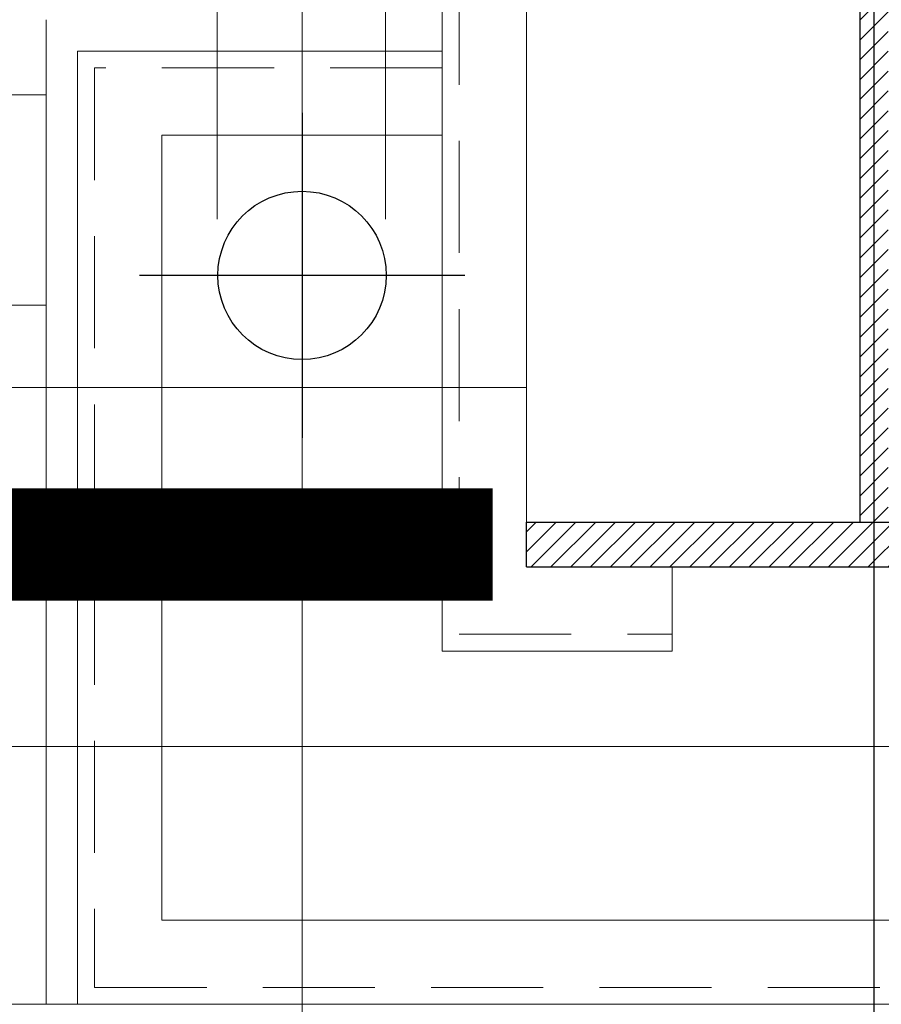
# Model space of a CAD drawing. Extents: x -287416 to 4934791, y -504132 to 1826789.
# Tile 175 of 256: x 533572 to 534340, y 162689 to 163567. Entities that reach past the tile are written whole.
import ezdxf

# ---------------------------------------------------------------- set-up
doc = ezdxf.new("R2010")
doc.units = 0
doc.header["$LTSCALE"] = 800
doc.header["$MEASUREMENT"] = 0
for name, pattern in [('CENTER', [2, 1.25, -0.25, 0.25, -0.25]), ('CENTER2', [1.125, 0.75, -0.125, 0.125, -0.125]), ('DASHDOT', [1, 0.5, -0.25, 0, -0.25]), ('DASHED', [0.75, 0.5, -0.25]), ('HIDDEN', [0.375, 0.25, -0.125])]:
    doc.linetypes.add(name, pattern=pattern)
for name, color, linetype, lineweight in [('A-REMOVABLE GRATING', 252, 'CONTINUOUS', 9), ('CL LINE', 253, 'CONTINUOUS', 13), ('CLAD-2', 40, 'CONTINUOUS', 13), ('CONCRETE', 4, 'CONTINUOUS', 15), ('D', 2, 'CONTINUOUS', 15), ('GIRDER', 11, 'CONTINUOUS', 9), ('GIRDER DOTTED', 9, 'DASHED', 5), ('PIPE OPENING HATCH', 7, 'CONTINUOUS', 13)]:
    doc.layers.add(name, color=color, linetype=linetype, lineweight=lineweight)
for name, color, linetype in [('CL', 2, 'CENTER2'), ('COL', 1, 'CENTER'), ('GRID', 8, 'CENTER'), ('RAINWATER', 2, 'CONTINUOUS'), ('STR', 2, 'CONTINUOUS')]:
    doc.layers.add(name, color=color, linetype=linetype)

# ---------------------------------------------------------------- blocks, each defined once
blk = doc.blocks.new('A$C41E52089')
at = {"layer": 'COL'}
h = blk.add_hatch(dxfattribs=at)
h.set_pattern_fill('ANSI31', color=256, scale=100, style=0)
h.paths.add_polyline_path([(310, -720), (0, -720), (0, -760), (310, -760)])
h.paths.add_polyline_path([(0, -720), (-310, -720), (-310, -760), (0, -760)])
h.paths.add_polyline_path([(0, 0), (-12.5, 0), (-12.5, -720), (0, -720)])
h.paths.add_polyline_path([(0, 720), (-12.5, 720), (-12.5, 0), (0, 0)])
h.paths.add_polyline_path([(12.5, 0), (0, 0), (0, -720), (12.5, -720)])
h.paths.add_polyline_path([(12.5, 720), (0, 720), (0, 0), (12.5, 0)])
h.paths.add_polyline_path([(310, 760), (0, 760), (0, 720.44), (12.5, 720), (310, 720)])
h.paths.add_polyline_path([(0, 760), (-310, 760), (-310, 720), (0, 720)])
at = {"layer": 'COL', "color": 2}
blk.add_line((0, -800.17), (0, 800.17), dxfattribs=at)
at = {"layer": 'COL'}
for p, q in [((-12.5, -720), (-12.5, 720)), ((-310, -720), (310, -720)), ((-310, -760), (-310, -720)), ((-310, -760), (310, -760))]:
    blk.add_line(p, q, dxfattribs=at)
blk = doc.blocks.new('column cladding-1a')
at = {"layer": 'CLAD-2', "flags": 128}
blk.add_lwpolyline([(-738, -272), (-738, -1150)], dxfattribs=at)
at = {"layer": 'GIRDER'}
for p, q in [((-385, 835), (-385.02, -835)), ((-310, 760), (-310.02, -760)), ((-385.02, -300), (-710, -300)), ((-385.02, -375), (-635.02, -375)), ((-310.02, -760), (-180, -760)), ((-180, -760), (-180, -835)), ((-385.02, -835), (-180, -835))]:
    blk.add_line(p, q, dxfattribs=at)
for points in [[(-710, -300), (-710, -1150), (710, -1150), (710, -300)], [(-635, -375), (-635, -1075), (635, -1075), (635, -375)]]:
    blk.add_lwpolyline(points, dxfattribs=at)
at = {"layer": 'GIRDER DOTTED', "ltscale": 0.25}
for p, q in [((-370, 820), (-370.02, -820)), ((-385.02, -315), (-695, -315)), ((-695, -315), (-695, -1135)), ((-370.02, -820), (-180, -820)), ((-695, -1135), (695, -1135))]:
    blk.add_line(p, q, dxfattribs=at)

msp = doc.modelspace()

# ---------------------------------------------------------------- hatches: boundary and pattern name
at = {"layer": 'A-REMOVABLE GRATING'}
h = msp.add_hatch(dxfattribs=at)
h.set_pattern_fill('GRATE', color=256, scale=6000, style=0)
h.paths.add_polyline_path([(533595.31, 163239.23), (533595.31, 163567.22), (533920.3, 163567.22), (533920.31, 164439.23), (524746.31, 164439.23), (524746.33, 163567.22), (525071.31, 163567.22), (525071.31, 163239.23)])

# ---------------------------------------------------------------- linework, layer by layer
at = {"layer": 'CL'}
for p, q in [((533823.29, 163484.22), (533823.29, 163194.22)), ((533968.29, 163339.22), (533678.29, 163339.22))]:
    msp.add_line(p, q, dxfattribs=at)
at = {"layer": 'CL LINE', "ltscale": 2}
msp.add_line((533823.31, 162176.29, 100), (533823.26, 165321.57, 100), dxfattribs=at)
at = {"layer": 'CLAD-2', "flags": 128}
msp.add_lwpolyline([(536333.31, 162689.22), (532833.3, 162689.22)], dxfattribs=at)
at = {"layer": 'CONCRETE', "flags": 128}
for points in [[(555933.31, 187851.81), (555933.31, 162689.22), (461733.31, 162689.22), (461733.31, 189989.22), (462218.31, 189989.22)], [(555703.31, 187749.23), (555703.31, 162919.22), (461963.31, 162919.22), (461963.31, 189759.22), (462218.31, 189759.22)]]:
    msp.add_lwpolyline(points, dxfattribs=at)
at = {"layer": 'D', "linetype": 'HIDDEN'}
for p, q in [((533747.56, 165089.22, 100), (533747.55, 163333.31, 100)), ((533897.55, 165089.22, 100), (533897.55, 163333.31, 100))]:
    msp.add_line(p, q, dxfattribs=at)
at = {"layer": 'GIRDER'}
for p, q in [((533948.31, 164674.22), (533948.29, 163004.22)), ((533948.31, 164674.22), (533948.29, 163004.22)), ((533948.31, 164674.22), (533948.29, 163004.22)), ((533948.31, 164674.22), (533948.29, 163004.22)), ((533948.31, 164674.22), (533948.29, 163004.22)), ((533948.31, 164674.22), (533948.29, 163004.22)), ((533948.31, 164674.22), (533948.29, 163004.22)), ((533948.31, 164674.22), (533948.29, 163004.22)), ((533948.31, 164674.22), (533948.29, 163004.22)), ((533948.31, 164674.22), (533948.29, 163004.22)), ((533948.31, 164674.22), (533948.29, 163004.22)), ((533948.31, 164674.22), (533948.29, 163004.22)), ((533948.31, 164674.22), (533948.29, 163004.22)), ((533948.31, 164674.22), (533948.29, 163004.22)), ((533948.31, 164674.22), (533948.29, 163004.22)), ((533948.31, 164674.22), (533948.29, 163004.22)), ((533948.31, 164674.22), (533948.29, 163004.22)), ((533948.31, 164674.22), (533948.29, 163004.22)), ((533948.31, 164674.22), (533948.29, 163004.22)), ((533948.31, 164674.22), (533948.29, 163004.22)), ((533948.31, 164674.22), (533948.29, 163004.22)), ((533948.31, 164674.22), (533948.29, 163004.22)), ((533948.31, 164674.22), (533948.29, 163004.22)), ((533948.31, 164674.22), (533948.29, 163004.22)), ((533948.31, 164674.22), (533948.29, 163004.22)), ((533948.31, 164674.22), (533948.29, 163004.22)), ((533948.31, 164674.22), (533948.29, 163004.22)), ((533948.31, 164674.22), (533948.29, 163004.22)), ((533948.31, 164674.22), (533948.29, 163004.22)), ((533948.31, 164674.22), (533948.29, 163004.22)), ((533948.31, 164674.22), (533948.29, 163004.22)), ((533948.31, 164674.22), (533948.29, 163004.22)), ((533948.31, 164674.22), (533948.29, 163004.22)), ((533948.31, 164674.22), (533948.29, 163004.22)), ((533948.31, 164674.22), (533948.29, 163004.22)), ((533948.31, 164674.22), (533948.29, 163004.22)), ((533948.31, 164674.22), (533948.29, 163004.22)), ((533948.31, 164674.22), (533948.29, 163004.22)), ((533948.31, 164674.22), (533948.29, 163004.22)), ((533948.31, 164674.22), (533948.29, 163004.22)), ((533948.31, 164674.22), (533948.29, 163004.22)), ((533948.31, 164674.22), (533948.29, 163004.22)), ((533948.31, 164674.22), (533948.29, 163004.22)), ((533948.31, 164674.22), (533948.29, 163004.22)), ((533948.31, 164674.22), (533948.29, 163004.22)), ((533948.31, 164674.22), (533948.29, 163004.22)), ((533948.31, 164674.22), (533948.29, 163004.22)), ((533948.31, 164674.22), (533948.29, 163004.22)), ((534023.31, 164599.22), (534023.29, 163079.22)), ((534023.31, 164599.22), (534023.29, 163079.22)), ((534023.31, 164599.22), (534023.29, 163079.22)), ((534023.31, 164599.22), (534023.29, 163079.22)), ((534023.31, 164599.22), (534023.29, 163079.22)), ((534023.31, 164599.22), (534023.29, 163079.22)), ((534023.31, 164599.22), (534023.29, 163079.22)), ((534023.31, 164599.22), (534023.29, 163079.22)), ((534023.31, 164599.22), (534023.29, 163079.22)), ((534023.31, 164599.22), (534023.29, 163079.22)), ((534023.31, 164599.22), (534023.29, 163079.22)), ((534023.31, 164599.22), (534023.29, 163079.22)), ((534023.31, 164599.22), (534023.29, 163079.22)), ((534023.31, 164599.22), (534023.29, 163079.22)), ((534023.31, 164599.22), (534023.29, 163079.22)), ((534023.31, 164599.22), (534023.29, 163079.22)), ((534023.31, 164599.22), (534023.29, 163079.22)), ((534023.31, 164599.22), (534023.29, 163079.22)), ((534023.31, 164599.22), (534023.29, 163079.22)), ((534023.31, 164599.22), (534023.29, 163079.22)), ((534023.31, 164599.22), (534023.29, 163079.22)), ((534023.31, 164599.22), (534023.29, 163079.22)), ((534023.31, 164599.22), (534023.29, 163079.22)), ((534023.31, 164599.22), (534023.29, 163079.22)), ((534023.31, 164599.22), (534023.29, 163079.22)), ((534023.31, 164599.22), (534023.29, 163079.22)), ((534023.31, 164599.22), (534023.29, 163079.22)), ((534023.31, 164599.22), (534023.29, 163079.22)), ((534023.31, 164599.22), (534023.29, 163079.22)), ((534023.31, 164599.22), (534023.29, 163079.22)), ((534023.31, 164599.22), (534023.29, 163079.22)), ((534023.31, 164599.22), (534023.29, 163079.22)), ((534023.31, 164599.22), (534023.29, 163079.22)), ((534023.31, 164599.22), (534023.29, 163079.22)), ((534023.31, 164599.22), (534023.29, 163079.22)), ((534023.31, 164599.22), (534023.29, 163079.22)), ((534023.31, 164599.22), (534023.29, 163079.22)), ((534023.31, 164599.22), (534023.29, 163079.22)), ((534023.31, 164599.22), (534023.29, 163079.22)), ((534023.31, 164599.22), (534023.29, 163079.22)), ((534023.31, 164599.22), (534023.29, 163079.22)), ((534023.31, 164599.22), (534023.29, 163079.22)), ((534023.31, 164599.22), (534023.29, 163079.22)), ((534023.31, 164599.22), (534023.29, 163079.22)), ((534023.31, 164599.22), (534023.29, 163079.22)), ((534023.31, 164599.22), (534023.29, 163079.22)), ((534023.31, 164599.22), (534023.29, 163079.22)), ((534023.31, 164599.22), (534023.29, 163079.22)), ((533948.3, 163539.22), (533623.31, 163539.22)), ((533948.3, 163539.22), (533623.31, 163539.22)), ((533948.3, 163539.22), (533623.31, 163539.22)), ((533948.3, 163539.22), (533623.31, 163539.22)), ((533948.3, 163539.22), (533623.31, 163539.22)), ((533948.3, 163539.22), (533623.31, 163539.22)), ((533948.3, 163539.22), (533623.31, 163539.22)), ((533948.3, 163539.22), (533623.31, 163539.22)), ((533948.3, 163539.22), (533623.31, 163539.22)), ((533948.3, 163539.22), (533623.31, 163539.22)), ((533948.3, 163539.22), (533623.31, 163539.22)), ((533948.3, 163539.22), (533623.31, 163539.22)), ((533948.3, 163539.22), (533623.31, 163539.22)), ((533948.3, 163539.22), (533623.31, 163539.22)), ((533948.3, 163539.22), (533623.31, 163539.22)), ((533948.3, 163539.22), (533623.31, 163539.22)), ((533948.3, 163539.22), (533623.31, 163539.22)), ((533948.3, 163539.22), (533623.31, 163539.22)), ((533948.3, 163539.22), (533623.31, 163539.22)), ((533948.3, 163539.22), (533623.31, 163539.22)), ((533948.3, 163539.22), (533623.31, 163539.22)), ((533948.3, 163539.22), (533623.31, 163539.22)), ((533948.3, 163539.22), (533623.31, 163539.22)), ((533948.3, 163539.22), (533623.31, 163539.22)), ((533948.3, 163539.22), (533623.31, 163539.22)), ((533948.3, 163539.22), (533623.31, 163539.22)), ((533948.3, 163539.22), (533623.31, 163539.22)), ((533948.3, 163539.22), (533623.31, 163539.22)), ((533948.3, 163539.22), (533623.31, 163539.22)), ((533948.3, 163539.22), (533623.31, 163539.22)), ((533948.3, 163539.22), (533623.31, 163539.22)), ((533948.3, 163539.22), (533623.31, 163539.22)), ((533948.3, 163539.22), (533623.31, 163539.22)), ((533948.3, 163539.22), (533623.31, 163539.22)), ((533948.3, 163539.22), (533623.31, 163539.22)), ((533948.3, 163539.22), (533623.31, 163539.22)), ((533948.3, 163539.22), (533623.31, 163539.22)), ((533948.3, 163539.22), (533623.31, 163539.22)), ((533948.3, 163539.22), (533623.31, 163539.22)), ((533948.3, 163539.22), (533623.31, 163539.22)), ((533948.3, 163539.22), (533623.31, 163539.22)), ((533948.3, 163539.22), (533623.31, 163539.22)), ((533948.3, 163539.22), (533623.31, 163539.22)), ((533948.3, 163539.22), (533623.31, 163539.22)), ((533948.3, 163539.22), (533623.31, 163539.22)), ((533948.3, 163539.22), (533623.31, 163539.22)), ((533948.3, 163539.22), (533623.31, 163539.22)), ((533948.3, 163539.22), (533623.31, 163539.22)), ((533948.29, 163464.22), (533698.29, 163464.22)), ((533948.29, 163464.22), (533698.29, 163464.22)), ((533948.29, 163464.22), (533698.29, 163464.22)), ((533948.29, 163464.22), (533698.29, 163464.22)), ((533948.29, 163464.22), (533698.29, 163464.22)), ((533948.29, 163464.22), (533698.29, 163464.22)), ((533948.29, 163464.22), (533698.29, 163464.22)), ((533948.29, 163464.22), (533698.29, 163464.22)), ((533948.29, 163464.22), (533698.29, 163464.22)), ((533948.29, 163464.22), (533698.29, 163464.22)), ((533948.29, 163464.22), (533698.29, 163464.22)), ((533948.29, 163464.22), (533698.29, 163464.22)), ((533948.29, 163464.22), (533698.29, 163464.22)), ((533948.29, 163464.22), (533698.29, 163464.22)), ((533948.29, 163464.22), (533698.29, 163464.22)), ((533948.29, 163464.22), (533698.29, 163464.22)), ((533948.29, 163464.22), (533698.29, 163464.22)), ((533948.29, 163464.22), (533698.29, 163464.22)), ((533948.29, 163464.22), (533698.29, 163464.22)), ((533948.29, 163464.22), (533698.29, 163464.22)), ((533948.29, 163464.22), (533698.29, 163464.22)), ((533948.29, 163464.22), (533698.29, 163464.22)), ((533948.29, 163464.22), (533698.29, 163464.22)), ((533948.29, 163464.22), (533698.29, 163464.22)), ((533948.29, 163464.22), (533698.29, 163464.22)), ((533948.29, 163464.22), (533698.29, 163464.22)), ((533948.29, 163464.22), (533698.29, 163464.22)), ((533948.29, 163464.22), (533698.29, 163464.22)), ((533948.29, 163464.22), (533698.29, 163464.22)), ((533948.29, 163464.22), (533698.29, 163464.22)), ((533948.29, 163464.22), (533698.29, 163464.22)), ((533948.29, 163464.22), (533698.29, 163464.22)), ((533948.29, 163464.22), (533698.29, 163464.22)), ((533948.29, 163464.22), (533698.29, 163464.22)), ((533948.29, 163464.22), (533698.29, 163464.22)), ((533948.29, 163464.22), (533698.29, 163464.22)), ((533948.29, 163464.22), (533698.29, 163464.22)), ((533948.29, 163464.22), (533698.29, 163464.22)), ((533948.29, 163464.22), (533698.29, 163464.22)), ((533948.29, 163464.22), (533698.29, 163464.22)), ((533948.29, 163464.22), (533698.29, 163464.22)), ((533948.29, 163464.22), (533698.29, 163464.22)), ((533948.29, 163464.22), (533698.29, 163464.22)), ((533948.29, 163464.22), (533698.29, 163464.22)), ((533948.29, 163464.22), (533698.29, 163464.22)), ((533948.29, 163464.22), (533698.29, 163464.22)), ((533948.29, 163464.22), (533698.29, 163464.22)), ((533948.29, 163464.22), (533698.29, 163464.22)), ((534023.29, 163079.22), (534153.31, 163079.22)), ((534023.29, 163079.22), (534153.31, 163079.22)), ((534023.29, 163079.22), (534153.31, 163079.22)), ((534023.29, 163079.22), (534153.31, 163079.22)), ((534023.29, 163079.22), (534153.31, 163079.22)), ((534023.29, 163079.22), (534153.31, 163079.22)), ((534023.29, 163079.22), (534153.31, 163079.22)), ((534023.29, 163079.22), (534153.31, 163079.22)), ((534023.29, 163079.22), (534153.31, 163079.22)), ((534023.29, 163079.22), (534153.31, 163079.22)), ((534023.29, 163079.22), (534153.31, 163079.22)), ((534023.29, 163079.22), (534153.31, 163079.22)), ((534023.29, 163079.22), (534153.31, 163079.22)), ((534023.29, 163079.22), (534153.31, 163079.22)), ((534023.29, 163079.22), (534153.31, 163079.22)), ((534023.29, 163079.22), (534153.31, 163079.22)), ((534023.29, 163079.22), (534153.31, 163079.22)), ((534023.29, 163079.22), (534153.31, 163079.22)), ((534023.29, 163079.22), (534153.31, 163079.22)), ((534023.29, 163079.22), (534153.31, 163079.22)), ((534023.29, 163079.22), (534153.31, 163079.22)), ((534023.29, 163079.22), (534153.31, 163079.22)), ((534023.29, 163079.22), (534153.31, 163079.22)), ((534023.29, 163079.22), (534153.31, 163079.22)), ((534023.29, 163079.22), (534153.31, 163079.22)), ((534023.29, 163079.22), (534153.31, 163079.22)), ((534023.29, 163079.22), (534153.31, 163079.22)), ((534023.29, 163079.22), (534153.31, 163079.22)), ((534023.29, 163079.22), (534153.31, 163079.22)), ((534023.29, 163079.22), (534153.31, 163079.22)), ((534023.29, 163079.22), (534153.31, 163079.22)), ((534023.29, 163079.22), (534153.31, 163079.22)), ((534023.29, 163079.22), (534153.31, 163079.22)), ((534023.29, 163079.22), (534153.31, 163079.22)), ((534023.29, 163079.22), (534153.31, 163079.22)), ((534023.29, 163079.22), (534153.31, 163079.22)), ((534023.29, 163079.22), (534153.31, 163079.22)), ((534023.29, 163079.22), (534153.31, 163079.22)), ((534023.29, 163079.22), (534153.31, 163079.22)), ((534023.29, 163079.22), (534153.31, 163079.22)), ((534023.29, 163079.22), (534153.31, 163079.22)), ((534023.29, 163079.22), (534153.31, 163079.22)), ((534023.29, 163079.22), (534153.31, 163079.22)), ((534023.29, 163079.22), (534153.31, 163079.22)), ((534023.29, 163079.22), (534153.31, 163079.22)), ((534023.29, 163079.22), (534153.31, 163079.22)), ((534023.29, 163079.22), (534153.31, 163079.22)), ((534023.29, 163079.22), (534153.31, 163079.22)), ((534153.31, 163079.22), (534153.31, 163004.22)), ((534153.31, 163079.22), (534153.31, 163004.22)), ((534153.31, 163079.22), (534153.31, 163004.22)), ((534153.31, 163079.22), (534153.31, 163004.22)), ((534153.31, 163079.22), (534153.31, 163004.22)), ((534153.31, 163079.22), (534153.31, 163004.22)), ((534153.31, 163079.22), (534153.31, 163004.22)), ((534153.31, 163079.22), (534153.31, 163004.22)), ((534153.31, 163079.22), (534153.31, 163004.22)), ((534153.31, 163079.22), (534153.31, 163004.22)), ((534153.31, 163079.22), (534153.31, 163004.22)), ((534153.31, 163079.22), (534153.31, 163004.22)), ((534153.31, 163079.22), (534153.31, 163004.22)), ((534153.31, 163079.22), (534153.31, 163004.22)), ((534153.31, 163079.22), (534153.31, 163004.22)), ((534153.31, 163079.22), (534153.31, 163004.22)), ((534153.31, 163079.22), (534153.31, 163004.22)), ((534153.31, 163079.22), (534153.31, 163004.22)), ((534153.31, 163079.22), (534153.31, 163004.22)), ((534153.31, 163079.22), (534153.31, 163004.22)), ((534153.31, 163079.22), (534153.31, 163004.22)), ((534153.31, 163079.22), (534153.31, 163004.22)), ((534153.31, 163079.22), (534153.31, 163004.22)), ((534153.31, 163079.22), (534153.31, 163004.22)), ((534153.31, 163079.22), (534153.31, 163004.22)), ((534153.31, 163079.22), (534153.31, 163004.22)), ((534153.31, 163079.22), (534153.31, 163004.22)), ((534153.31, 163079.22), (534153.31, 163004.22)), ((534153.31, 163079.22), (534153.31, 163004.22)), ((534153.31, 163079.22), (534153.31, 163004.22)), ((534153.31, 163079.22), (534153.31, 163004.22)), ((534153.31, 163079.22), (534153.31, 163004.22)), ((534153.31, 163079.22), (534153.31, 163004.22)), ((534153.31, 163079.22), (534153.31, 163004.22)), ((534153.31, 163079.22), (534153.31, 163004.22)), ((534153.31, 163079.22), (534153.31, 163004.22)), ((534153.31, 163079.22), (534153.31, 163004.22)), ((534153.31, 163079.22), (534153.31, 163004.22)), ((534153.31, 163079.22), (534153.31, 163004.22)), ((534153.31, 163079.22), (534153.31, 163004.22)), ((534153.31, 163079.22), (534153.31, 163004.22)), ((534153.31, 163079.22), (534153.31, 163004.22)), ((534153.31, 163079.22), (534153.31, 163004.22)), ((534153.31, 163079.22), (534153.31, 163004.22)), ((534153.31, 163079.22), (534153.31, 163004.22)), ((534153.31, 163079.22), (534153.31, 163004.22)), ((534153.31, 163079.22), (534153.31, 163004.22)), ((534153.31, 163079.22), (534153.31, 163004.22)), ((533948.29, 163004.22), (534153.31, 163004.22)), ((533948.29, 163004.22), (534153.31, 163004.22)), ((533948.29, 163004.22), (534153.31, 163004.22)), ((533948.29, 163004.22), (534153.31, 163004.22)), ((533948.29, 163004.22), (534153.31, 163004.22)), ((533948.29, 163004.22), (534153.31, 163004.22)), ((533948.29, 163004.22), (534153.31, 163004.22)), ((533948.29, 163004.22), (534153.31, 163004.22)), ((533948.29, 163004.22), (534153.31, 163004.22)), ((533948.29, 163004.22), (534153.31, 163004.22)), ((533948.29, 163004.22), (534153.31, 163004.22)), ((533948.29, 163004.22), (534153.31, 163004.22)), ((533948.29, 163004.22), (534153.31, 163004.22)), ((533948.29, 163004.22), (534153.31, 163004.22)), ((533948.29, 163004.22), (534153.31, 163004.22)), ((533948.29, 163004.22), (534153.31, 163004.22)), ((533948.29, 163004.22), (534153.31, 163004.22)), ((533948.29, 163004.22), (534153.31, 163004.22)), ((533948.29, 163004.22), (534153.31, 163004.22)), ((533948.29, 163004.22), (534153.31, 163004.22)), ((533948.29, 163004.22), (534153.31, 163004.22)), ((533948.29, 163004.22), (534153.31, 163004.22)), ((533948.29, 163004.22), (534153.31, 163004.22)), ((533948.29, 163004.22), (534153.31, 163004.22)), ((533948.29, 163004.22), (534153.31, 163004.22)), ((533948.29, 163004.22), (534153.31, 163004.22)), ((533948.29, 163004.22), (534153.31, 163004.22)), ((533948.29, 163004.22), (534153.31, 163004.22)), ((533948.29, 163004.22), (534153.31, 163004.22)), ((533948.29, 163004.22), (534153.31, 163004.22)), ((533948.29, 163004.22), (534153.31, 163004.22)), ((533948.29, 163004.22), (534153.31, 163004.22)), ((533948.29, 163004.22), (534153.31, 163004.22)), ((533948.29, 163004.22), (534153.31, 163004.22)), ((533948.29, 163004.22), (534153.31, 163004.22)), ((533948.29, 163004.22), (534153.31, 163004.22)), ((533948.29, 163004.22), (534153.31, 163004.22)), ((533948.29, 163004.22), (534153.31, 163004.22)), ((533948.29, 163004.22), (534153.31, 163004.22)), ((533948.29, 163004.22), (534153.31, 163004.22)), ((533948.29, 163004.22), (534153.31, 163004.22)), ((533948.29, 163004.22), (534153.31, 163004.22)), ((533948.29, 163004.22), (534153.31, 163004.22)), ((533948.29, 163004.22), (534153.31, 163004.22)), ((533948.29, 163004.22), (534153.31, 163004.22)), ((533948.29, 163004.22), (534153.31, 163004.22)), ((533948.29, 163004.22), (534153.31, 163004.22)), ((533948.29, 163004.22), (534153.31, 163004.22))]:
    msp.add_line(p, q, dxfattribs=at)
for points in [[(533623.31, 163539.22), (533623.31, 162689.22), (535043.31, 162689.22), (535043.31, 163539.22)], [(533623.31, 163539.22), (533623.31, 162689.22), (535043.31, 162689.22), (535043.31, 163539.22)], [(533623.31, 163539.22), (533623.31, 162689.22), (535043.31, 162689.22), (535043.31, 163539.22)], [(533623.31, 163539.22), (533623.31, 162689.22), (535043.31, 162689.22), (535043.31, 163539.22)], [(533623.31, 163539.22), (533623.31, 162689.22), (535043.31, 162689.22), (535043.31, 163539.22)], [(533623.31, 163539.22), (533623.31, 162689.22), (535043.31, 162689.22), (535043.31, 163539.22)], [(533623.31, 163539.22), (533623.31, 162689.22), (535043.31, 162689.22), (535043.31, 163539.22)], [(533623.31, 163539.22), (533623.31, 162689.22), (535043.31, 162689.22), (535043.31, 163539.22)], [(533623.31, 163539.22), (533623.31, 162689.22), (535043.31, 162689.22), (535043.31, 163539.22)], [(533623.31, 163539.22), (533623.31, 162689.22), (535043.31, 162689.22), (535043.31, 163539.22)], [(533623.31, 163539.22), (533623.31, 162689.22), (535043.31, 162689.22), (535043.31, 163539.22)], [(533623.31, 163539.22), (533623.31, 162689.22), (535043.31, 162689.22), (535043.31, 163539.22)], [(533623.31, 163539.22), (533623.31, 162689.22), (535043.31, 162689.22), (535043.31, 163539.22)], [(533623.31, 163539.22), (533623.31, 162689.22), (535043.31, 162689.22), (535043.31, 163539.22)], [(533623.31, 163539.22), (533623.31, 162689.22), (535043.31, 162689.22), (535043.31, 163539.22)], [(533623.31, 163539.22), (533623.31, 162689.22), (535043.31, 162689.22), (535043.31, 163539.22)], [(533623.31, 163539.22), (533623.31, 162689.22), (535043.31, 162689.22), (535043.31, 163539.22)], [(533623.31, 163539.22), (533623.31, 162689.22), (535043.31, 162689.22), (535043.31, 163539.22)], [(533623.31, 163539.22), (533623.31, 162689.22), (535043.31, 162689.22), (535043.31, 163539.22)], [(533623.31, 163539.22), (533623.31, 162689.22), (535043.31, 162689.22), (535043.31, 163539.22)], [(533623.31, 163539.22), (533623.31, 162689.22), (535043.31, 162689.22), (535043.31, 163539.22)], [(533623.31, 163539.22), (533623.31, 162689.22), (535043.31, 162689.22), (535043.31, 163539.22)], [(533623.31, 163539.22), (533623.31, 162689.22), (535043.31, 162689.22), (535043.31, 163539.22)], [(533623.31, 163539.22), (533623.31, 162689.22), (535043.31, 162689.22), (535043.31, 163539.22)], [(533623.31, 163539.22), (533623.31, 162689.22), (535043.31, 162689.22), (535043.31, 163539.22)], [(533623.31, 163539.22), (533623.31, 162689.22), (535043.31, 162689.22), (535043.31, 163539.22)], [(533623.31, 163539.22), (533623.31, 162689.22), (535043.31, 162689.22), (535043.31, 163539.22)], [(533623.31, 163539.22), (533623.31, 162689.22), (535043.31, 162689.22), (535043.31, 163539.22)], [(533623.31, 163539.22), (533623.31, 162689.22), (535043.31, 162689.22), (535043.31, 163539.22)], [(533623.31, 163539.22), (533623.31, 162689.22), (535043.31, 162689.22), (535043.31, 163539.22)], [(533623.31, 163539.22), (533623.31, 162689.22), (535043.31, 162689.22), (535043.31, 163539.22)], [(533623.31, 163539.22), (533623.31, 162689.22), (535043.31, 162689.22), (535043.31, 163539.22)], [(533623.31, 163539.22), (533623.31, 162689.22), (535043.31, 162689.22), (535043.31, 163539.22)], [(533623.31, 163539.22), (533623.31, 162689.22), (535043.31, 162689.22), (535043.31, 163539.22)], [(533623.31, 163539.22), (533623.31, 162689.22), (535043.31, 162689.22), (535043.31, 163539.22)], [(533623.31, 163539.22), (533623.31, 162689.22), (535043.31, 162689.22), (535043.31, 163539.22)], [(533623.31, 163539.22), (533623.31, 162689.22), (535043.31, 162689.22), (535043.31, 163539.22)], [(533623.31, 163539.22), (533623.31, 162689.22), (535043.31, 162689.22), (535043.31, 163539.22)], [(533623.31, 163539.22), (533623.31, 162689.22), (535043.31, 162689.22), (535043.31, 163539.22)], [(533623.31, 163539.22), (533623.31, 162689.22), (535043.31, 162689.22), (535043.31, 163539.22)], [(533623.31, 163539.22), (533623.31, 162689.22), (535043.31, 162689.22), (535043.31, 163539.22)], [(533623.31, 163539.22), (533623.31, 162689.22), (535043.31, 162689.22), (535043.31, 163539.22)], [(533623.31, 163539.22), (533623.31, 162689.22), (535043.31, 162689.22), (535043.31, 163539.22)], [(533623.31, 163539.22), (533623.31, 162689.22), (535043.31, 162689.22), (535043.31, 163539.22)], [(533623.31, 163539.22), (533623.31, 162689.22), (535043.31, 162689.22), (535043.31, 163539.22)], [(533623.31, 163539.22), (533623.31, 162689.22), (535043.31, 162689.22), (535043.31, 163539.22)], [(533623.31, 163539.22), (533623.31, 162689.22), (535043.31, 162689.22), (535043.31, 163539.22)], [(533623.31, 163539.22), (533623.31, 162689.22), (535043.31, 162689.22), (535043.31, 163539.22)], [(533698.31, 163464.22), (533698.31, 162764.22), (534968.31, 162764.22), (534968.31, 163464.22)], [(533698.31, 163464.22), (533698.31, 162764.22), (534968.31, 162764.22), (534968.31, 163464.22)], [(533698.31, 163464.22), (533698.31, 162764.22), (534968.31, 162764.22), (534968.31, 163464.22)], [(533698.31, 163464.22), (533698.31, 162764.22), (534968.31, 162764.22), (534968.31, 163464.22)], [(533698.31, 163464.22), (533698.31, 162764.22), (534968.31, 162764.22), (534968.31, 163464.22)], [(533698.31, 163464.22), (533698.31, 162764.22), (534968.31, 162764.22), (534968.31, 163464.22)], [(533698.31, 163464.22), (533698.31, 162764.22), (534968.31, 162764.22), (534968.31, 163464.22)], [(533698.31, 163464.22), (533698.31, 162764.22), (534968.31, 162764.22), (534968.31, 163464.22)], [(533698.31, 163464.22), (533698.31, 162764.22), (534968.31, 162764.22), (534968.31, 163464.22)], [(533698.31, 163464.22), (533698.31, 162764.22), (534968.31, 162764.22), (534968.31, 163464.22)], [(533698.31, 163464.22), (533698.31, 162764.22), (534968.31, 162764.22), (534968.31, 163464.22)], [(533698.31, 163464.22), (533698.31, 162764.22), (534968.31, 162764.22), (534968.31, 163464.22)], [(533698.31, 163464.22), (533698.31, 162764.22), (534968.31, 162764.22), (534968.31, 163464.22)], [(533698.31, 163464.22), (533698.31, 162764.22), (534968.31, 162764.22), (534968.31, 163464.22)], [(533698.31, 163464.22), (533698.31, 162764.22), (534968.31, 162764.22), (534968.31, 163464.22)], [(533698.31, 163464.22), (533698.31, 162764.22), (534968.31, 162764.22), (534968.31, 163464.22)], [(533698.31, 163464.22), (533698.31, 162764.22), (534968.31, 162764.22), (534968.31, 163464.22)], [(533698.31, 163464.22), (533698.31, 162764.22), (534968.31, 162764.22), (534968.31, 163464.22)], [(533698.31, 163464.22), (533698.31, 162764.22), (534968.31, 162764.22), (534968.31, 163464.22)], [(533698.31, 163464.22), (533698.31, 162764.22), (534968.31, 162764.22), (534968.31, 163464.22)], [(533698.31, 163464.22), (533698.31, 162764.22), (534968.31, 162764.22), (534968.31, 163464.22)], [(533698.31, 163464.22), (533698.31, 162764.22), (534968.31, 162764.22), (534968.31, 163464.22)], [(533698.31, 163464.22), (533698.31, 162764.22), (534968.31, 162764.22), (534968.31, 163464.22)], [(533698.31, 163464.22), (533698.31, 162764.22), (534968.31, 162764.22), (534968.31, 163464.22)], [(533698.31, 163464.22), (533698.31, 162764.22), (534968.31, 162764.22), (534968.31, 163464.22)], [(533698.31, 163464.22), (533698.31, 162764.22), (534968.31, 162764.22), (534968.31, 163464.22)], [(533698.31, 163464.22), (533698.31, 162764.22), (534968.31, 162764.22), (534968.31, 163464.22)], [(533698.31, 163464.22), (533698.31, 162764.22), (534968.31, 162764.22), (534968.31, 163464.22)], [(533698.31, 163464.22), (533698.31, 162764.22), (534968.31, 162764.22), (534968.31, 163464.22)], [(533698.31, 163464.22), (533698.31, 162764.22), (534968.31, 162764.22), (534968.31, 163464.22)], [(533698.31, 163464.22), (533698.31, 162764.22), (534968.31, 162764.22), (534968.31, 163464.22)], [(533698.31, 163464.22), (533698.31, 162764.22), (534968.31, 162764.22), (534968.31, 163464.22)], [(533698.31, 163464.22), (533698.31, 162764.22), (534968.31, 162764.22), (534968.31, 163464.22)], [(533698.31, 163464.22), (533698.31, 162764.22), (534968.31, 162764.22), (534968.31, 163464.22)], [(533698.31, 163464.22), (533698.31, 162764.22), (534968.31, 162764.22), (534968.31, 163464.22)], [(533698.31, 163464.22), (533698.31, 162764.22), (534968.31, 162764.22), (534968.31, 163464.22)], [(533698.31, 163464.22), (533698.31, 162764.22), (534968.31, 162764.22), (534968.31, 163464.22)], [(533698.31, 163464.22), (533698.31, 162764.22), (534968.31, 162764.22), (534968.31, 163464.22)], [(533698.31, 163464.22), (533698.31, 162764.22), (534968.31, 162764.22), (534968.31, 163464.22)], [(533698.31, 163464.22), (533698.31, 162764.22), (534968.31, 162764.22), (534968.31, 163464.22)], [(533698.31, 163464.22), (533698.31, 162764.22), (534968.31, 162764.22), (534968.31, 163464.22)], [(533698.31, 163464.22), (533698.31, 162764.22), (534968.31, 162764.22), (534968.31, 163464.22)], [(533698.31, 163464.22), (533698.31, 162764.22), (534968.31, 162764.22), (534968.31, 163464.22)], [(533698.31, 163464.22), (533698.31, 162764.22), (534968.31, 162764.22), (534968.31, 163464.22)], [(533698.31, 163464.22), (533698.31, 162764.22), (534968.31, 162764.22), (534968.31, 163464.22)], [(533698.31, 163464.22), (533698.31, 162764.22), (534968.31, 162764.22), (534968.31, 163464.22)], [(533698.31, 163464.22), (533698.31, 162764.22), (534968.31, 162764.22), (534968.31, 163464.22)], [(533698.31, 163464.22), (533698.31, 162764.22), (534968.31, 162764.22), (534968.31, 163464.22)]]:
    msp.add_lwpolyline(points, dxfattribs=at)
at = {"layer": 'GIRDER DOTTED', "ltscale": 0.25}
for p, q in [((533963.31, 164659.22), (533963.29, 163019.22)), ((533963.31, 164659.22), (533963.29, 163019.22)), ((533963.31, 164659.22), (533963.29, 163019.22)), ((533963.31, 164659.22), (533963.29, 163019.22)), ((533963.31, 164659.22), (533963.29, 163019.22)), ((533963.31, 164659.22), (533963.29, 163019.22)), ((533963.31, 164659.22), (533963.29, 163019.22)), ((533963.31, 164659.22), (533963.29, 163019.22)), ((533963.31, 164659.22), (533963.29, 163019.22)), ((533963.31, 164659.22), (533963.29, 163019.22)), ((533963.31, 164659.22), (533963.29, 163019.22)), ((533963.31, 164659.22), (533963.29, 163019.22)), ((533963.31, 164659.22), (533963.29, 163019.22)), ((533963.31, 164659.22), (533963.29, 163019.22)), ((533963.31, 164659.22), (533963.29, 163019.22)), ((533963.31, 164659.22), (533963.29, 163019.22)), ((533963.31, 164659.22), (533963.29, 163019.22)), ((533963.31, 164659.22), (533963.29, 163019.22)), ((533963.31, 164659.22), (533963.29, 163019.22)), ((533963.31, 164659.22), (533963.29, 163019.22)), ((533963.31, 164659.22), (533963.29, 163019.22)), ((533963.31, 164659.22), (533963.29, 163019.22)), ((533963.31, 164659.22), (533963.29, 163019.22)), ((533963.31, 164659.22), (533963.29, 163019.22)), ((533963.31, 164659.22), (533963.29, 163019.22)), ((533963.31, 164659.22), (533963.29, 163019.22)), ((533963.31, 164659.22), (533963.29, 163019.22)), ((533963.31, 164659.22), (533963.29, 163019.22)), ((533963.31, 164659.22), (533963.29, 163019.22)), ((533963.31, 164659.22), (533963.29, 163019.22)), ((533963.31, 164659.22), (533963.29, 163019.22)), ((533963.31, 164659.22), (533963.29, 163019.22)), ((533963.31, 164659.22), (533963.29, 163019.22)), ((533963.31, 164659.22), (533963.29, 163019.22)), ((533963.31, 164659.22), (533963.29, 163019.22)), ((533963.31, 164659.22), (533963.29, 163019.22)), ((533963.31, 164659.22), (533963.29, 163019.22)), ((533963.31, 164659.22), (533963.29, 163019.22)), ((533963.31, 164659.22), (533963.29, 163019.22)), ((533963.31, 164659.22), (533963.29, 163019.22)), ((533963.31, 164659.22), (533963.29, 163019.22)), ((533963.31, 164659.22), (533963.29, 163019.22)), ((533963.31, 164659.22), (533963.29, 163019.22)), ((533963.31, 164659.22), (533963.29, 163019.22)), ((533963.31, 164659.22), (533963.29, 163019.22)), ((533963.31, 164659.22), (533963.29, 163019.22)), ((533963.31, 164659.22), (533963.29, 163019.22)), ((533963.31, 164659.22), (533963.29, 163019.22)), ((533948.3, 163524.22), (533638.31, 163524.22)), ((533638.31, 163524.22), (533638.31, 162704.22)), ((533948.3, 163524.22), (533638.31, 163524.22)), ((533638.31, 163524.22), (533638.31, 162704.22)), ((533948.3, 163524.22), (533638.31, 163524.22)), ((533638.31, 163524.22), (533638.31, 162704.22)), ((533948.3, 163524.22), (533638.31, 163524.22)), ((533638.31, 163524.22), (533638.31, 162704.22)), ((533948.3, 163524.22), (533638.31, 163524.22)), ((533638.31, 163524.22), (533638.31, 162704.22)), ((533948.3, 163524.22), (533638.31, 163524.22)), ((533638.31, 163524.22), (533638.31, 162704.22)), ((533948.3, 163524.22), (533638.31, 163524.22)), ((533638.31, 163524.22), (533638.31, 162704.22)), ((533948.3, 163524.22), (533638.31, 163524.22)), ((533638.31, 163524.22), (533638.31, 162704.22)), ((533948.3, 163524.22), (533638.31, 163524.22)), ((533638.31, 163524.22), (533638.31, 162704.22)), ((533948.3, 163524.22), (533638.31, 163524.22)), ((533638.31, 163524.22), (533638.31, 162704.22)), ((533948.3, 163524.22), (533638.31, 163524.22)), ((533638.31, 163524.22), (533638.31, 162704.22)), ((533948.3, 163524.22), (533638.31, 163524.22)), ((533638.31, 163524.22), (533638.31, 162704.22)), ((533948.3, 163524.22), (533638.31, 163524.22)), ((533638.31, 163524.22), (533638.31, 162704.22)), ((533948.3, 163524.22), (533638.31, 163524.22)), ((533638.31, 163524.22), (533638.31, 162704.22)), ((533948.3, 163524.22), (533638.31, 163524.22)), ((533638.31, 163524.22), (533638.31, 162704.22)), ((533948.3, 163524.22), (533638.31, 163524.22)), ((533638.31, 163524.22), (533638.31, 162704.22)), ((533948.3, 163524.22), (533638.31, 163524.22)), ((533638.31, 163524.22), (533638.31, 162704.22)), ((533948.3, 163524.22), (533638.31, 163524.22)), ((533638.31, 163524.22), (533638.31, 162704.22)), ((533948.3, 163524.22), (533638.31, 163524.22)), ((533638.31, 163524.22), (533638.31, 162704.22)), ((533948.3, 163524.22), (533638.31, 163524.22)), ((533638.31, 163524.22), (533638.31, 162704.22)), ((533948.3, 163524.22), (533638.31, 163524.22)), ((533638.31, 163524.22), (533638.31, 162704.22)), ((533948.3, 163524.22), (533638.31, 163524.22)), ((533638.31, 163524.22), (533638.31, 162704.22)), ((533948.3, 163524.22), (533638.31, 163524.22)), ((533638.31, 163524.22), (533638.31, 162704.22)), ((533948.3, 163524.22), (533638.31, 163524.22)), ((533638.31, 163524.22), (533638.31, 162704.22)), ((533948.3, 163524.22), (533638.31, 163524.22)), ((533638.31, 163524.22), (533638.31, 162704.22)), ((533948.3, 163524.22), (533638.31, 163524.22)), ((533638.31, 163524.22), (533638.31, 162704.22)), ((533948.3, 163524.22), (533638.31, 163524.22)), ((533638.31, 163524.22), (533638.31, 162704.22)), ((533948.3, 163524.22), (533638.31, 163524.22)), ((533638.31, 163524.22), (533638.31, 162704.22)), ((533948.3, 163524.22), (533638.31, 163524.22)), ((533638.31, 163524.22), (533638.31, 162704.22)), ((533948.3, 163524.22), (533638.31, 163524.22)), ((533638.31, 163524.22), (533638.31, 162704.22)), ((533948.3, 163524.22), (533638.31, 163524.22)), ((533638.31, 163524.22), (533638.31, 162704.22)), ((533948.3, 163524.22), (533638.31, 163524.22)), ((533638.31, 163524.22), (533638.31, 162704.22)), ((533948.3, 163524.22), (533638.31, 163524.22)), ((533638.31, 163524.22), (533638.31, 162704.22)), ((533948.3, 163524.22), (533638.31, 163524.22)), ((533638.31, 163524.22), (533638.31, 162704.22)), ((533948.3, 163524.22), (533638.31, 163524.22)), ((533638.31, 163524.22), (533638.31, 162704.22)), ((533948.3, 163524.22), (533638.31, 163524.22)), ((533638.31, 163524.22), (533638.31, 162704.22)), ((533948.3, 163524.22), (533638.31, 163524.22)), ((533638.31, 163524.22), (533638.31, 162704.22)), ((533948.3, 163524.22), (533638.31, 163524.22)), ((533638.31, 163524.22), (533638.31, 162704.22)), ((533948.3, 163524.22), (533638.31, 163524.22)), ((533638.31, 163524.22), (533638.31, 162704.22)), ((533948.3, 163524.22), (533638.31, 163524.22)), ((533638.31, 163524.22), (533638.31, 162704.22)), ((533948.3, 163524.22), (533638.31, 163524.22)), ((533638.31, 163524.22), (533638.31, 162704.22)), ((533948.3, 163524.22), (533638.31, 163524.22)), ((533638.31, 163524.22), (533638.31, 162704.22)), ((533948.3, 163524.22), (533638.31, 163524.22)), ((533638.31, 163524.22), (533638.31, 162704.22)), ((533948.3, 163524.22), (533638.31, 163524.22)), ((533638.31, 163524.22), (533638.31, 162704.22)), ((533948.3, 163524.22), (533638.31, 163524.22)), ((533638.31, 163524.22), (533638.31, 162704.22)), ((533948.3, 163524.22), (533638.31, 163524.22)), ((533638.31, 163524.22), (533638.31, 162704.22)), ((533948.3, 163524.22), (533638.31, 163524.22)), ((533638.31, 163524.22), (533638.31, 162704.22)), ((533948.3, 163524.22), (533638.31, 163524.22)), ((533638.31, 163524.22), (533638.31, 162704.22)), ((533963.29, 163019.22), (534153.31, 163019.22)), ((533963.29, 163019.22), (534153.31, 163019.22)), ((533963.29, 163019.22), (534153.31, 163019.22)), ((533963.29, 163019.22), (534153.31, 163019.22)), ((533963.29, 163019.22), (534153.31, 163019.22)), ((533963.29, 163019.22), (534153.31, 163019.22)), ((533963.29, 163019.22), (534153.31, 163019.22)), ((533963.29, 163019.22), (534153.31, 163019.22)), ((533963.29, 163019.22), (534153.31, 163019.22)), ((533963.29, 163019.22), (534153.31, 163019.22)), ((533963.29, 163019.22), (534153.31, 163019.22)), ((533963.29, 163019.22), (534153.31, 163019.22)), ((533963.29, 163019.22), (534153.31, 163019.22)), ((533963.29, 163019.22), (534153.31, 163019.22)), ((533963.29, 163019.22), (534153.31, 163019.22)), ((533963.29, 163019.22), (534153.31, 163019.22)), ((533963.29, 163019.22), (534153.31, 163019.22)), ((533963.29, 163019.22), (534153.31, 163019.22)), ((533963.29, 163019.22), (534153.31, 163019.22)), ((533963.29, 163019.22), (534153.31, 163019.22)), ((533963.29, 163019.22), (534153.31, 163019.22)), ((533963.29, 163019.22), (534153.31, 163019.22)), ((533963.29, 163019.22), (534153.31, 163019.22)), ((533963.29, 163019.22), (534153.31, 163019.22)), ((533963.29, 163019.22), (534153.31, 163019.22)), ((533963.29, 163019.22), (534153.31, 163019.22)), ((533963.29, 163019.22), (534153.31, 163019.22)), ((533963.29, 163019.22), (534153.31, 163019.22)), ((533963.29, 163019.22), (534153.31, 163019.22)), ((533963.29, 163019.22), (534153.31, 163019.22)), ((533963.29, 163019.22), (534153.31, 163019.22)), ((533963.29, 163019.22), (534153.31, 163019.22)), ((533963.29, 163019.22), (534153.31, 163019.22)), ((533963.29, 163019.22), (534153.31, 163019.22)), ((533963.29, 163019.22), (534153.31, 163019.22)), ((533963.29, 163019.22), (534153.31, 163019.22)), ((533963.29, 163019.22), (534153.31, 163019.22)), ((533963.29, 163019.22), (534153.31, 163019.22)), ((533963.29, 163019.22), (534153.31, 163019.22)), ((533963.29, 163019.22), (534153.31, 163019.22)), ((533963.29, 163019.22), (534153.31, 163019.22)), ((533963.29, 163019.22), (534153.31, 163019.22)), ((533963.29, 163019.22), (534153.31, 163019.22)), ((533963.29, 163019.22), (534153.31, 163019.22)), ((533963.29, 163019.22), (534153.31, 163019.22)), ((533963.29, 163019.22), (534153.31, 163019.22)), ((533963.29, 163019.22), (534153.31, 163019.22)), ((533963.29, 163019.22), (534153.31, 163019.22)), ((533638.31, 162704.22), (535028.31, 162704.22)), ((533638.31, 162704.22), (535028.31, 162704.22)), ((533638.31, 162704.22), (535028.31, 162704.22)), ((533638.31, 162704.22), (535028.31, 162704.22)), ((533638.31, 162704.22), (535028.31, 162704.22)), ((533638.31, 162704.22), (535028.31, 162704.22)), ((533638.31, 162704.22), (535028.31, 162704.22)), ((533638.31, 162704.22), (535028.31, 162704.22)), ((533638.31, 162704.22), (535028.31, 162704.22)), ((533638.31, 162704.22), (535028.31, 162704.22)), ((533638.31, 162704.22), (535028.31, 162704.22)), ((533638.31, 162704.22), (535028.31, 162704.22)), ((533638.31, 162704.22), (535028.31, 162704.22)), ((533638.31, 162704.22), (535028.31, 162704.22)), ((533638.31, 162704.22), (535028.31, 162704.22)), ((533638.31, 162704.22), (535028.31, 162704.22)), ((533638.31, 162704.22), (535028.31, 162704.22)), ((533638.31, 162704.22), (535028.31, 162704.22)), ((533638.31, 162704.22), (535028.31, 162704.22)), ((533638.31, 162704.22), (535028.31, 162704.22)), ((533638.31, 162704.22), (535028.31, 162704.22)), ((533638.31, 162704.22), (535028.31, 162704.22)), ((533638.31, 162704.22), (535028.31, 162704.22)), ((533638.31, 162704.22), (535028.31, 162704.22)), ((533638.31, 162704.22), (535028.31, 162704.22)), ((533638.31, 162704.22), (535028.31, 162704.22)), ((533638.31, 162704.22), (535028.31, 162704.22)), ((533638.31, 162704.22), (535028.31, 162704.22)), ((533638.31, 162704.22), (535028.31, 162704.22)), ((533638.31, 162704.22), (535028.31, 162704.22)), ((533638.31, 162704.22), (535028.31, 162704.22)), ((533638.31, 162704.22), (535028.31, 162704.22)), ((533638.31, 162704.22), (535028.31, 162704.22)), ((533638.31, 162704.22), (535028.31, 162704.22)), ((533638.31, 162704.22), (535028.31, 162704.22)), ((533638.31, 162704.22), (535028.31, 162704.22)), ((533638.31, 162704.22), (535028.31, 162704.22)), ((533638.31, 162704.22), (535028.31, 162704.22)), ((533638.31, 162704.22), (535028.31, 162704.22)), ((533638.31, 162704.22), (535028.31, 162704.22)), ((533638.31, 162704.22), (535028.31, 162704.22)), ((533638.31, 162704.22), (535028.31, 162704.22)), ((533638.31, 162704.22), (535028.31, 162704.22)), ((533638.31, 162704.22), (535028.31, 162704.22)), ((533638.31, 162704.22), (535028.31, 162704.22)), ((533638.31, 162704.22), (535028.31, 162704.22)), ((533638.31, 162704.22), (535028.31, 162704.22)), ((533638.31, 162704.22), (535028.31, 162704.22))]:
    msp.add_line(p, q, dxfattribs=at)
at = {"layer": 'GRID', "linetype": 'CENTER2', "ltscale": 4}
for p, q in [((534333.31, 157784.91), (534333.31, 224162.62)), ((534333.31, 157618.94), (534333.31, 165020.71))]:
    msp.add_line(p, q, dxfattribs=at)
at = {"layer": 'PIPE OPENING HATCH', "color": 1}
msp.add_lwpolyline([(524643.31, 164439.23), (534023.31, 164439.23), (534023.31, 163239.23), (524643.31, 163239.23)], close=True, dxfattribs=at)
at = {"layer": 'RAINWATER'}
msp.add_circle((533823.29, 163339.22, -100), 75, dxfattribs=at)
at = {"layer": 'STR', "color": 7, "linetype": 'DASHDOT', "const_width": 100}
msp.add_lwpolyline([(524643.31, 163099.22), (533993.31, 163099.22)], dxfattribs=at)

# ---------------------------------------------------------------- block references
at = {"layer": 'CL'}
msp.add_blockref('column cladding-1a', (534333.31, 163839.22), dxfattribs=at)
at = {"layer": 'COL'}
msp.add_blockref('A$C41E52089', (534333.31, 163839.22), dxfattribs=at)

doc.saveas('drawing.dxf')
